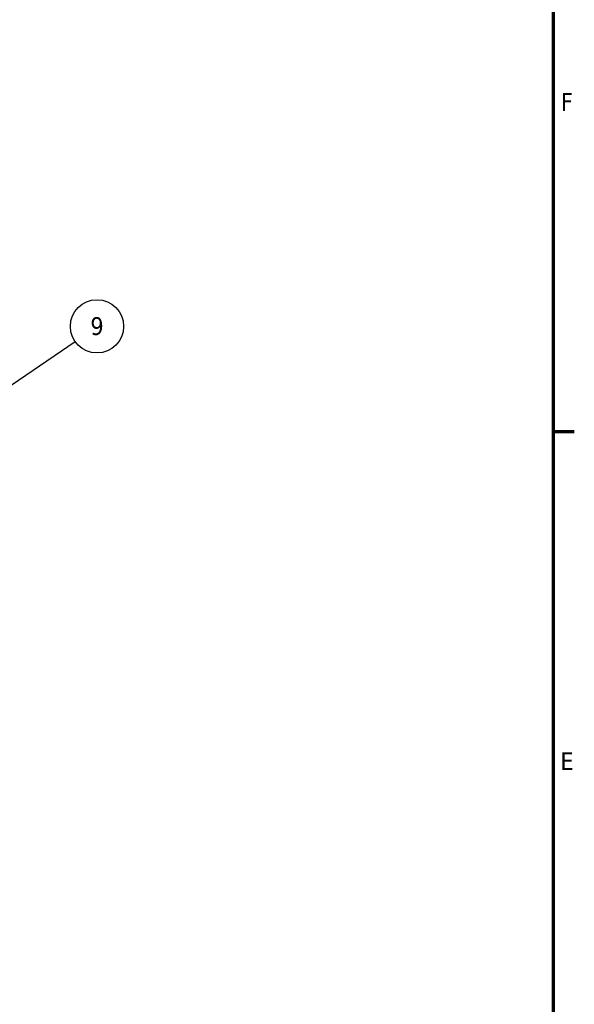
# Model space of a CAD drawing. Header units: millimetres. Extents: x 0 to 63075, y 0 to 44550.
# Tile 32 of 49: x 57068 to 61755, y 23006 to 31323. Entities that reach past the tile are written whole.
import ezdxf

# ---------------------------------------------------------------- set-up
doc = ezdxf.new("R2010")
doc.units = ezdxf.units.MM
doc.header["$LTSCALE"] = 75
doc.layers.add('Border (ISO)', color=7, linetype='Continuous', lineweight=70)
doc.layers.add('Symbol (ISO)', color=7, linetype='Continuous', lineweight=25)
doc.styles.add('Label Text (ISO)', font='tahoma.ttf')

# ---------------------------------------------------------------- blocks, each defined once
blk = doc.blocks.new('Borders Default Border')
at = {"layer": 'Border (ISO)'}
blk.add_line((821, 371.25), (823.4, 371.25), dxfattribs=at)
at = {"layer": 'Border (ISO)', "flags": 128}
blk.add_lwpolyline([(20, 20), (20, 574), (821, 574), (821, 20), (20, 20)], dxfattribs=at)
at = {"layer": 'Border (ISO)', "char_height": 2, "attachment_point": 7, "style": 'Label Text (ISO)'}
for s, insert in [('F', (821.88, 407.37)), ('E', (821.83, 333.12))]:
    blk.add_mtext(s, dxfattribs=dict(at, insert=insert))
blk = doc.blocks.new('Balloon2')
at = {"layer": 'Symbol (ISO)'}
for p, q in [((756.14, 373.9), (767.15, 381.41)), ((755.86, 374.32), (754.07, 372.5)), ((756.14, 373.9), (754.07, 372.5)), ((756.42, 373.49), (755.86, 374.32)), ((754.07, 372.5), (756.42, 373.49))]:
    blk.add_line(p, q, dxfattribs=at)
at = {"layer": 'Symbol (ISO)', "flags": 128}
blk.add_lwpolyline([(755.86, 374.32), (754.07, 372.5), (756.42, 373.49), (755.86, 374.32)], dxfattribs=at)
at = {"layer": 'Symbol (ISO)'}
blk.add_circle((769.62, 383.1), 3, dxfattribs=at)
blk.add_solid([(755.86, 374.32), (754.07, 372.5), (756.42, 373.49), (755.86, 374.32)], dxfattribs=at)
at = {"layer": 'Symbol (ISO)', "insert": (769.62, 383.11), "char_height": 2, "attachment_point": 5, "style": 'Label Text (ISO)'}
blk.add_mtext('9', dxfattribs=at)

msp = doc.modelspace()

# ---------------------------------------------------------------- block references
at = {"xscale": 75, "yscale": 75, "zscale": 75}
msp.add_blockref('Borders Default Border', (0, 0), dxfattribs=at)
at = {"layer": 'Symbol (ISO)', "xscale": 75, "yscale": 75, "zscale": 75}
msp.add_blockref('Balloon2', (0, 0), dxfattribs=at)

doc.saveas('drawing.dxf')
